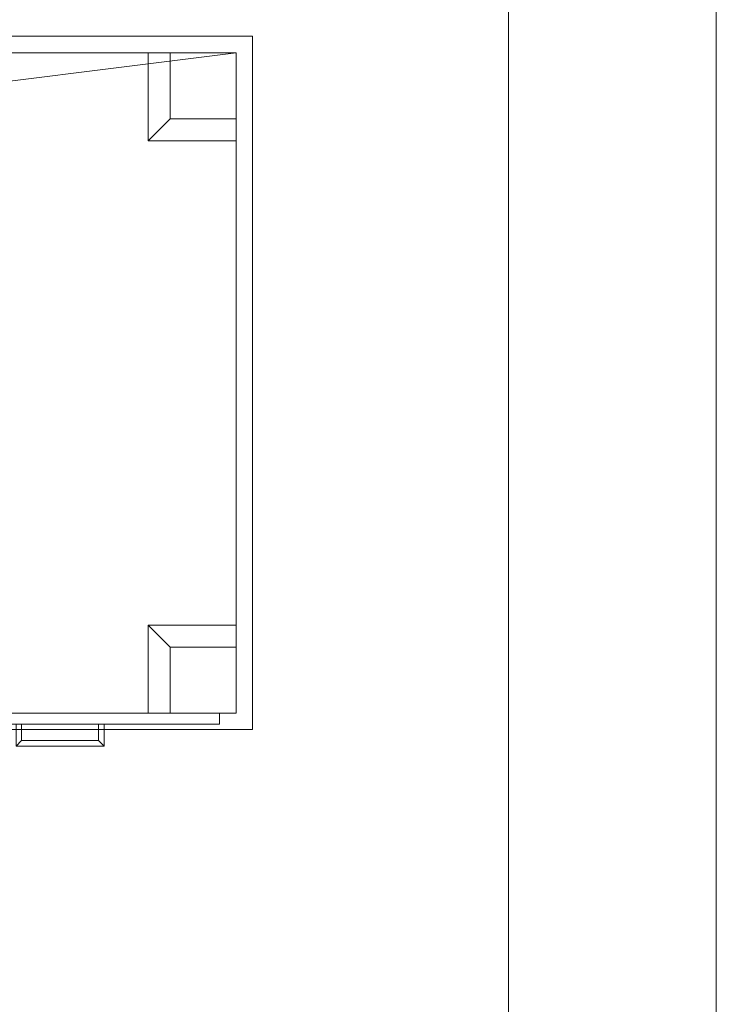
# Model space of a CAD drawing. Header units: inches. Extents: x -774 to 289, y -440 to 407.
# Tile 193 of 256: x 73 to 105, y 57 to 101. Entities that reach past the tile are written whole.
import ezdxf

# ---------------------------------------------------------------- set-up
doc = ezdxf.new("R2010")
doc.units = ezdxf.units.IN
doc.header["$MEASUREMENT"] = 0
for name, color, linetype, lineweight in [('A-FLOR', 192, 'Continuous', 13), ('A-ROOF', 132, 'Continuous', 13), ('I-FURN', 30, 'Continuous', 9)]:
    doc.layers.add(name, color=color, linetype=linetype, lineweight=lineweight)

# ---------------------------------------------------------------- blocks, each defined once
blk = doc.blocks.new('Desk - 60_ x 30_-131610-_3D_')
at = {"layer": 'I-FURN'}
mesh = blk.add_polyface(dxfattribs=at)
corners = [(6, 30.5, 12), (6.25, 30.5, 12), (6.25, 31.25, 12), (6, 31.5, 12)]
mesh.append_faces([[corners[k] for k in face] for face in [(0, 1, 2, 3)]])
mesh = blk.add_polyface(dxfattribs=at)
corners = [(6, 30.5, 11.5), (6, 30.5, 12), (6, 31.5, 12), (6, 31.5, 11.5)]
mesh.append_faces([[corners[k] for k in face] for face in [(3, 0, 1, 2)]])
mesh = blk.add_polyface(dxfattribs=at)
corners = [(6.25, 30.5, 11.5), (6, 30.5, 11.5), (6, 31.5, 11.5), (6.25, 31.25, 11.5)]
mesh.append_faces([[corners[k] for k in face] for face in [(3, 0, 1, 2)]])
mesh = blk.add_polyface(dxfattribs=at)
corners = [(6, 30.5, 16.75), (6.25, 30.5, 16.75), (6.25, 31.25, 16.75), (6, 31.5, 16.75)]
mesh.append_faces([[corners[k] for k in face] for face in [(0, 1, 2, 3)]])
mesh = blk.add_polyface(dxfattribs=at)
corners = [(6, 30.5, 16.25), (6, 30.5, 16.75), (6, 31.5, 16.75), (6, 31.5, 16.25)]
mesh.append_faces([[corners[k] for k in face] for face in [(0, 1, 2, 3)]])
mesh = blk.add_polyface(dxfattribs=at)
corners = [(6.25, 30.5, 16.25), (6, 30.5, 16.25), (6, 31.5, 16.25), (6.25, 31.25, 16.25)]
mesh.append_faces([[corners[k] for k in face] for face in [(3, 0, 1, 2)]])
mesh = blk.add_polyface(dxfattribs=at)
corners = [(6, 30.5, 21.5), (6.25, 30.5, 21.5), (6.25, 31.25, 21.5), (6, 31.5, 21.5)]
mesh.append_faces([[corners[k] for k in face] for face in [(0, 1, 2, 3)]])
mesh = blk.add_polyface(dxfattribs=at)
corners = [(6, 30.5, 21), (6, 30.5, 21.5), (6, 31.5, 21.5), (6, 31.5, 21)]
mesh.append_faces([[corners[k] for k in face] for face in [(0, 1, 2, 3)]])
mesh = blk.add_polyface(dxfattribs=at)
corners = [(6.25, 30.5, 21), (6, 30.5, 21), (6, 31.5, 21), (6.25, 31.25, 21)]
mesh.append_faces([[corners[k] for k in face] for face in [(3, 0, 1, 2)]])
mesh = blk.add_polyface(dxfattribs=at)
corners = [(6, 30.5, 26.25), (6.25, 30.5, 26.25), (6.25, 31.25, 26.25), (6, 31.5, 26.25)]
mesh.append_faces([[corners[k] for k in face] for face in [(0, 1, 2, 3)]])
mesh = blk.add_polyface(dxfattribs=at)
corners = [(6, 30.5, 25.75), (6, 30.5, 26.25), (6, 31.5, 26.25), (6, 31.5, 25.75)]
mesh.append_faces([[corners[k] for k in face] for face in [(0, 1, 2, 3)]])
mesh = blk.add_polyface(dxfattribs=at)
corners = [(6.25, 30.5, 25.75), (6, 30.5, 25.75), (6, 31.5, 25.75), (6.25, 31.25, 25.75)]
mesh.append_faces([[corners[k] for k in face] for face in [(3, 0, 1, 2)]])
mesh = blk.add_polyface(dxfattribs=at)
corners = [(6, 31.5, 12), (6.25, 31.25, 12), (9.75, 31.25, 12), (10, 31.5, 12)]
mesh.append_faces([[corners[k] for k in face] for face in [(3, 0, 1, 2)]])
mesh = blk.add_polyface(dxfattribs=at)
corners = [(6, 31.5, 11.5), (6, 31.5, 12), (10, 31.5, 12), (10, 31.5, 11.5)]
mesh.append_faces([[corners[k] for k in face] for face in [(3, 0, 1, 2)]])
mesh = blk.add_polyface(dxfattribs=at)
corners = [(6.25, 31.25, 11.5), (6, 31.5, 11.5), (10, 31.5, 11.5), (9.75, 31.25, 11.5)]
mesh.append_faces([[corners[k] for k in face] for face in [(0, 1, 2, 3)]])
mesh = blk.add_polyface(dxfattribs=at)
corners = [(6, 31.5, 16.75), (6.25, 31.25, 16.75), (9.75, 31.25, 16.75), (10, 31.5, 16.75)]
mesh.append_faces([[corners[k] for k in face] for face in [(3, 0, 1, 2)]])
mesh = blk.add_polyface(dxfattribs=at)
corners = [(6, 31.5, 16.25), (6, 31.5, 16.75), (10, 31.5, 16.75), (10, 31.5, 16.25)]
mesh.append_faces([[corners[k] for k in face] for face in [(3, 0, 1, 2)]])
mesh = blk.add_polyface(dxfattribs=at)
corners = [(6.25, 31.25, 16.25), (6, 31.5, 16.25), (10, 31.5, 16.25), (9.75, 31.25, 16.25)]
mesh.append_faces([[corners[k] for k in face] for face in [(0, 1, 2, 3)]])
mesh = blk.add_polyface(dxfattribs=at)
corners = [(6, 31.5, 21.5), (6.25, 31.25, 21.5), (9.75, 31.25, 21.5), (10, 31.5, 21.5)]
mesh.append_faces([[corners[k] for k in face] for face in [(3, 0, 1, 2)]])
mesh = blk.add_polyface(dxfattribs=at)
corners = [(6, 31.5, 21), (6, 31.5, 21.5), (10, 31.5, 21.5), (10, 31.5, 21)]
mesh.append_faces([[corners[k] for k in face] for face in [(3, 0, 1, 2)]])
mesh = blk.add_polyface(dxfattribs=at)
corners = [(6.25, 31.25, 21), (6, 31.5, 21), (10, 31.5, 21), (9.75, 31.25, 21)]
mesh.append_faces([[corners[k] for k in face] for face in [(0, 1, 2, 3)]])
mesh = blk.add_polyface(dxfattribs=at)
corners = [(6, 31.5, 26.25), (6.25, 31.25, 26.25), (9.75, 31.25, 26.25), (10, 31.5, 26.25)]
mesh.append_faces([[corners[k] for k in face] for face in [(3, 0, 1, 2)]])
mesh = blk.add_polyface(dxfattribs=at)
corners = [(6, 31.5, 25.75), (6, 31.5, 26.25), (10, 31.5, 26.25), (10, 31.5, 25.75)]
mesh.append_faces([[corners[k] for k in face] for face in [(0, 1, 2, 3)]])
mesh = blk.add_polyface(dxfattribs=at)
corners = [(6.25, 31.25, 25.75), (6, 31.5, 25.75), (10, 31.5, 25.75), (9.75, 31.25, 25.75)]
mesh.append_faces([[corners[k] for k in face] for face in [(0, 1, 2, 3)]])
mesh = blk.add_polyface(dxfattribs=at)
corners = [(10, 31.5, 12), (9.75, 31.25, 12), (9.75, 30.5, 12), (10, 30.5, 12)]
mesh.append_faces([[corners[k] for k in face] for face in [(3, 0, 1, 2)]])
mesh = blk.add_polyface(dxfattribs=at)
corners = [(9.75, 31.25, 11.5), (10, 31.5, 11.5), (10, 30.5, 11.5), (9.75, 30.5, 11.5)]
mesh.append_faces([[corners[k] for k in face] for face in [(0, 1, 2, 3)]])
mesh = blk.add_polyface(dxfattribs=at)
corners = [(10, 31.5, 16.75), (9.75, 31.25, 16.75), (9.75, 30.5, 16.75), (10, 30.5, 16.75)]
mesh.append_faces([[corners[k] for k in face] for face in [(3, 0, 1, 2)]])
mesh = blk.add_polyface(dxfattribs=at)
corners = [(9.75, 31.25, 16.25), (10, 31.5, 16.25), (10, 30.5, 16.25), (9.75, 30.5, 16.25)]
mesh.append_faces([[corners[k] for k in face] for face in [(0, 1, 2, 3)]])
mesh = blk.add_polyface(dxfattribs=at)
corners = [(10, 31.5, 21.5), (9.75, 31.25, 21.5), (9.75, 30.5, 21.5), (10, 30.5, 21.5)]
mesh.append_faces([[corners[k] for k in face] for face in [(3, 0, 1, 2)]])
mesh = blk.add_polyface(dxfattribs=at)
corners = [(9.75, 31.25, 21), (10, 31.5, 21), (10, 30.5, 21), (9.75, 30.5, 21)]
mesh.append_faces([[corners[k] for k in face] for face in [(0, 1, 2, 3)]])
mesh = blk.add_polyface(dxfattribs=at)
corners = [(10, 31.5, 26.25), (9.75, 31.25, 26.25), (9.75, 30.5, 26.25), (10, 30.5, 26.25)]
mesh.append_faces([[corners[k] for k in face] for face in [(3, 0, 1, 2)]])
mesh = blk.add_polyface(dxfattribs=at)
corners = [(9.75, 31.25, 25.75), (10, 31.5, 25.75), (10, 30.5, 25.75), (9.75, 30.5, 25.75)]
mesh.append_faces([[corners[k] for k in face] for face in [(0, 1, 2, 3)]])
mesh = blk.add_polyface(dxfattribs=at)
corners = [(6.25, 30.5, 12), (6.25, 30.5, 11.5), (6.25, 31.25, 11.5), (6.25, 31.25, 12)]
mesh.append_faces([[corners[k] for k in face] for face in [(0, 1, 2, 3)]])
mesh = blk.add_polyface(dxfattribs=at)
corners = [(6.25, 30.5, 16.75), (6.25, 30.5, 16.25), (6.25, 31.25, 16.25), (6.25, 31.25, 16.75)]
mesh.append_faces([[corners[k] for k in face] for face in [(0, 1, 2, 3)]])
mesh = blk.add_polyface(dxfattribs=at)
corners = [(6.25, 30.5, 21.5), (6.25, 30.5, 21), (6.25, 31.25, 21), (6.25, 31.25, 21.5)]
mesh.append_faces([[corners[k] for k in face] for face in [(0, 1, 2, 3)]])
mesh = blk.add_polyface(dxfattribs=at)
corners = [(6.25, 30.5, 26.25), (6.25, 30.5, 25.75), (6.25, 31.25, 25.75), (6.25, 31.25, 26.25)]
mesh.append_faces([[corners[k] for k in face] for face in [(0, 1, 2, 3)]])
mesh = blk.add_polyface(dxfattribs=at)
corners = [(6.25, 31.25, 12), (6.25, 31.25, 11.5), (9.75, 31.25, 11.5), (9.75, 31.25, 12)]
mesh.append_faces([[corners[k] for k in face] for face in [(0, 1, 2, 3)]])
mesh = blk.add_polyface(dxfattribs=at)
corners = [(6.25, 31.25, 16.75), (6.25, 31.25, 16.25), (9.75, 31.25, 16.25), (9.75, 31.25, 16.75)]
mesh.append_faces([[corners[k] for k in face] for face in [(0, 1, 2, 3)]])
mesh = blk.add_polyface(dxfattribs=at)
corners = [(6.25, 31.25, 21.5), (6.25, 31.25, 21), (9.75, 31.25, 21), (9.75, 31.25, 21.5)]
mesh.append_faces([[corners[k] for k in face] for face in [(0, 1, 2, 3)]])
mesh = blk.add_polyface(dxfattribs=at)
corners = [(6.25, 31.25, 26.25), (6.25, 31.25, 25.75), (9.75, 31.25, 25.75), (9.75, 31.25, 26.25)]
mesh.append_faces([[corners[k] for k in face] for face in [(0, 1, 2, 3)]])
mesh = blk.add_polyface(dxfattribs=at)
corners = [(9.75, 31.25, 12), (9.75, 31.25, 11.5), (9.75, 30.5, 11.5), (9.75, 30.5, 12)]
mesh.append_faces([[corners[k] for k in face] for face in [(3, 0, 1, 2)]])
mesh = blk.add_polyface(dxfattribs=at)
corners = [(9.75, 31.25, 16.75), (9.75, 31.25, 16.25), (9.75, 30.5, 16.25), (9.75, 30.5, 16.75)]
mesh.append_faces([[corners[k] for k in face] for face in [(0, 1, 2, 3)]])
mesh = blk.add_polyface(dxfattribs=at)
corners = [(9.75, 31.25, 21.5), (9.75, 31.25, 21), (9.75, 30.5, 21), (9.75, 30.5, 21.5)]
mesh.append_faces([[corners[k] for k in face] for face in [(0, 1, 2, 3)]])
mesh = blk.add_polyface(dxfattribs=at)
corners = [(9.75, 31.25, 26.25), (9.75, 31.25, 25.75), (9.75, 30.5, 25.75), (9.75, 30.5, 26.25)]
mesh.append_faces([[corners[k] for k in face] for face in [(0, 1, 2, 3)]])
mesh = blk.add_polyface(dxfattribs=at)
corners = [(60.75, 30.75, 30), (-0.75, 30.75, 30), (-0.75, -0.75, 30), (60.75, -0.75, 30)]
mesh.append_faces([[corners[k] for k in face] for face in [(3, 0, 1, 2)]])
mesh = blk.add_polyface(dxfattribs=at)
corners = [(60.75, 30.75, 28.5), (60.75, -0.75, 28.5), (-0.75, -0.75, 28.5), (-0.75, 30.75, 28.5)]
mesh.append_faces([[corners[k] for k in face] for face in [(2, 3, 0, 1)]])
mesh = blk.add_polyface(dxfattribs=at)
corners = [(-0.75, 30.75, 30), (60.75, 30.75, 30), (60.75, 30.75, 28.5), (-0.75, 30.75, 28.5)]
mesh.append_faces([[corners[k] for k in face] for face in [(0, 1, 2, 3)]])
mesh = blk.add_polyface(dxfattribs=at)
corners = [(-0.75, -0.75, 30), (-0.75, 30.75, 30), (-0.75, 30.75, 28.5), (-0.75, -0.75, 28.5)]
mesh.append_faces([[corners[k] for k in face] for face in [(0, 1, 2, 3)]])
mesh = blk.add_polyface(dxfattribs=at)
corners = [(15.25, 30.5, 27.75), (15.25, 30.5, 23.75), (0.75, 30.5, 23.75), (0.75, 30.5, 27.75), (0.75, 30.5, 13.5), (15.25, 30.5, 13.5), (15.25, 30.5, 6.75), (0.75, 30.5, 6.75), (0.75, 30.5, 23), (15.25, 30.5, 23), (15.25, 30.5, 19), (0.75, 30.5, 19), (0.75, 30.5, 18.25), (15.25, 30.5, 18.25), (15.25, 30.5, 14.25), (0.75, 30.5, 14.25)]
mesh.append_faces([[corners[k] for k in face] for face in [(2, 3, 0, 1), (6, 7, 4, 5), (11, 8, 9, 10), (15, 12, 13, 14)]])
mesh = blk.add_polyface(dxfattribs=at)
corners = [(0.75, 30, 27.75), (15.25, 30, 27.75), (15.25, 30.5, 27.75), (0.75, 30.5, 27.75)]
mesh.append_faces([[corners[k] for k in face] for face in [(3, 0, 1, 2)]])
mesh = blk.add_polyface(dxfattribs=at)
corners = [(0.75, 30, 23.75), (0.75, 30, 27.75), (0.75, 30.5, 27.75), (0.75, 30.5, 23.75)]
mesh.append_faces([[corners[k] for k in face] for face in [(0, 1, 2, 3)]])
mesh = blk.add_polyface(dxfattribs=at)
corners = [(15.25, 30, 23.75), (0.75, 30, 23.75), (0.75, 30.5, 23.75), (15.25, 30.5, 23.75)]
mesh.append_faces([[corners[k] for k in face] for face in [(3, 0, 1, 2)]])
mesh = blk.add_polyface(dxfattribs=at)
corners = [(0.75, 30, 6.75), (0.75, 30, 13.5), (0.75, 30.5, 13.5), (0.75, 30.5, 6.75)]
mesh.append_faces([[corners[k] for k in face] for face in [(0, 1, 2, 3)]])
mesh = blk.add_polyface(dxfattribs=at)
corners = [(15.25, 30, 6.75), (0.75, 30, 6.75), (0.75, 30.5, 6.75), (15.25, 30.5, 6.75)]
mesh.append_faces([[corners[k] for k in face] for face in [(3, 0, 1, 2)]])
mesh = blk.add_polyface(dxfattribs=at)
corners = [(0.75, 30, 13.5), (15.25, 30, 13.5), (15.25, 30.5, 13.5), (0.75, 30.5, 13.5)]
mesh.append_faces([[corners[k] for k in face] for face in [(3, 0, 1, 2)]])
mesh = blk.add_polyface(dxfattribs=at)
corners = [(0.75, 30, 19), (0.75, 30, 23), (0.75, 30.5, 23), (0.75, 30.5, 19)]
mesh.append_faces([[corners[k] for k in face] for face in [(0, 1, 2, 3)]])
mesh = blk.add_polyface(dxfattribs=at)
corners = [(15.25, 30, 19), (0.75, 30, 19), (0.75, 30.5, 19), (15.25, 30.5, 19)]
mesh.append_faces([[corners[k] for k in face] for face in [(3, 0, 1, 2)]])
mesh = blk.add_polyface(dxfattribs=at)
corners = [(0.75, 30, 23), (15.25, 30, 23), (15.25, 30.5, 23), (0.75, 30.5, 23)]
mesh.append_faces([[corners[k] for k in face] for face in [(3, 0, 1, 2)]])
mesh = blk.add_polyface(dxfattribs=at)
corners = [(0.75, 30, 14.25), (0.75, 30, 18.25), (0.75, 30.5, 18.25), (0.75, 30.5, 14.25)]
mesh.append_faces([[corners[k] for k in face] for face in [(0, 1, 2, 3)]])
mesh = blk.add_polyface(dxfattribs=at)
corners = [(15.25, 30, 14.25), (0.75, 30, 14.25), (0.75, 30.5, 14.25), (15.25, 30.5, 14.25)]
mesh.append_faces([[corners[k] for k in face] for face in [(3, 0, 1, 2)]])
mesh = blk.add_polyface(dxfattribs=at)
corners = [(0.75, 30, 18.25), (15.25, 30, 18.25), (15.25, 30.5, 18.25), (0.75, 30.5, 18.25)]
mesh.append_faces([[corners[k] for k in face] for face in [(3, 0, 1, 2)]])
mesh = blk.add_polyface(dxfattribs=at)
corners = [(6.25, 30.5, 12), (6, 30.5, 12), (6, 30.5, 11.5), (6.25, 30.5, 11.5), (6.25, 30.5, 16.75), (6, 30.5, 16.75), (6, 30.5, 16.25), (6.25, 30.5, 16.25), (6.25, 30.5, 21.5), (6, 30.5, 21.5), (6, 30.5, 21), (6.25, 30.5, 21), (6.25, 30.5, 26.25), (6, 30.5, 26.25), (6, 30.5, 25.75), (6.25, 30.5, 25.75)]
mesh.append_faces([[corners[k] for k in face] for face in [(2, 3, 0, 1), (5, 6, 7, 4), (9, 10, 11, 8), (14, 15, 12, 13)]])
mesh = blk.add_polyface(dxfattribs=at)
corners = [(9.75, 30.5, 12), (9.75, 30.5, 11.5), (10, 30.5, 11.5), (10, 30.5, 12), (9.75, 30.5, 16.75), (9.75, 30.5, 16.25), (10, 30.5, 16.25), (10, 30.5, 16.75), (9.75, 30.5, 21.5), (9.75, 30.5, 21), (10, 30.5, 21), (10, 30.5, 21.5), (9.75, 30.5, 26.25), (9.75, 30.5, 25.75), (10, 30.5, 25.75), (10, 30.5, 26.25)]
mesh.append_faces([[corners[k] for k in face] for face in [(2, 3, 0, 1), (7, 4, 5, 6), (11, 8, 9, 10), (14, 15, 12, 13)]])
mesh = blk.add_polyface(dxfattribs=at)
corners = [(4, 30, 6), (0, 30, 6), (0, 26, 6), (4, 26, 6)]
mesh.append_faces([[corners[k] for k in face] for face in [(3, 0, 1, 2)]])
mesh = blk.add_polyface(dxfattribs=at)
corners = [(3, 30), (3, 27), (0, 27), (0, 30)]
mesh.append_faces([[corners[k] for k in face] for face in [(0, 1, 2, 3)]])
mesh = blk.add_polyface(dxfattribs=at)
corners = [(3, 30), (0, 30), (0, 30, 6), (4, 30, 6)]
mesh.append_faces([[corners[k] for k in face] for face in [(2, 3, 0, 1)]])
mesh = blk.add_polyface(dxfattribs=at)
corners = [(0, 30), (0, 27), (0, 26, 6), (0, 30, 6)]
mesh.append_faces([[corners[k] for k in face] for face in [(3, 0, 1, 2)]])
mesh = blk.add_polyface(dxfattribs=at)
corners = [(16, 30, 28.5), (0, 30, 28.5), (0, 0, 28.5), (60, 0, 28.5), (60, 30, 28.5), (44, 30, 28.5), (44, 2, 28.5), (16, 2, 28.5)]
mesh.append_faces([[corners[k] for k in face] for face in [(3, 6, 7, 2)]], dxfattribs={"vtx0": -1, "vtx2": -1})
mesh.append_faces([[corners[k] for k in face] for face in [(4, 5, 6, 3)]], dxfattribs={"vtx2": -1})
mesh.append_faces([[corners[k] for k in face] for face in [(7, 0, 1, 2)]], dxfattribs={"vtx3": -1})
mesh = blk.add_polyface(dxfattribs=at)
corners = [(16, 30, 6), (16, 2, 6), (44, 2, 6), (44, 30, 6), (60, 30, 6), (60, 0, 6), (0, 0, 6), (0, 30, 6)]
mesh.append_faces([[corners[k] for k in face] for face in [(6, 1, 2, 5)]], dxfattribs={"vtx0": -1, "vtx2": -1})
mesh.append_faces([[corners[k] for k in face] for face in [(7, 0, 1, 6)]], dxfattribs={"vtx2": -1})
mesh.append_faces([[corners[k] for k in face] for face in [(2, 3, 4, 5)]], dxfattribs={"vtx3": -1})
mesh = blk.add_polyface(dxfattribs=at)
corners = [(0, 30, 28.5), (16, 30, 28.5), (16, 30, 6), (0, 30, 6)]
mesh.append_faces([[corners[k] for k in face] for face in [(0, 1, 2, 3)]])
mesh = blk.add_polyface(dxfattribs=at)
corners = [(0, 0, 28.5), (0, 30, 28.5), (0, 30, 6), (0, 0, 6)]
mesh.append_faces([[corners[k] for k in face] for face in [(0, 1, 2, 3)]])
mesh = blk.add_polyface(dxfattribs=at)
corners = [(15.25, 30, 27.75), (0.75, 30, 27.75), (0.75, 30, 23.75), (15.25, 30, 23.75), (0.75, 30, 13.5), (0.75, 30, 6.75), (15.25, 30, 6.75), (15.25, 30, 13.5), (0.75, 30, 23), (0.75, 30, 19), (15.25, 30, 19), (15.25, 30, 23), (0.75, 30, 18.25), (0.75, 30, 14.25), (15.25, 30, 14.25), (15.25, 30, 18.25)]
mesh.append_faces([[corners[k] for k in face] for face in [(3, 0, 1, 2), (5, 6, 7, 4), (10, 11, 8, 9), (14, 15, 12, 13)]])
mesh = blk.add_polyface(dxfattribs=at)
corners = [(3, 27), (3, 30), (4, 30, 6), (4, 26, 6)]
mesh.append_faces([[corners[k] for k in face] for face in [(2, 3, 0, 1)]])
mesh = blk.add_polyface(dxfattribs=at)
corners = [(0, 27), (3, 27), (4, 26, 6), (0, 26, 6)]
mesh.append_faces([[corners[k] for k in face] for face in [(3, 0, 1, 2)]])
mesh = blk.add_polyface(dxfattribs=at)
corners = [(4, 0, 6), (4, 4, 6), (0, 4, 6), (0, 0, 6)]
mesh.append_faces([[corners[k] for k in face] for face in [(3, 0, 1, 2)]])
mesh = blk.add_polyface(dxfattribs=at)
corners = [(3, 3), (0, 3), (0, 4, 6), (4, 4, 6)]
mesh.append_faces([[corners[k] for k in face] for face in [(2, 3, 0, 1)]])
mesh = blk.add_polyface(dxfattribs=at)
corners = [(0, 3), (0, 0), (0, 0, 6), (0, 4, 6)]
mesh.append_faces([[corners[k] for k in face] for face in [(2, 3, 0, 1)]])
mesh = blk.add_polyface(dxfattribs=at)
corners = [(3, 0), (3, 3), (4, 4, 6), (4, 0, 6)]
mesh.append_faces([[corners[k] for k in face] for face in [(3, 0, 1, 2)]])
mesh = blk.add_polyface(dxfattribs=at)
corners = [(3, 0), (0, 0), (0, 3), (3, 3)]
mesh.append_faces([[corners[k] for k in face] for face in [(0, 1, 2, 3)]])
mesh = blk.add_polyface(dxfattribs=at)
corners = [(0, 0), (3, 0), (4, 0, 6), (0, 0, 6)]
mesh.append_faces([[corners[k] for k in face] for face in [(3, 0, 1, 2)]])
mesh = blk.add_polyface(dxfattribs=at)
corners = [(60, 0, 28.5), (0, 0, 28.5), (0, 0, 6), (60, 0, 6)]
mesh.append_faces([[corners[k] for k in face] for face in [(0, 1, 2, 3)]])
mesh = blk.add_polyface(dxfattribs=at)
corners = [(60.75, -0.75, 30), (-0.75, -0.75, 30), (-0.75, -0.75, 28.5), (60.75, -0.75, 28.5)]
mesh.append_faces([[corners[k] for k in face] for face in [(0, 1, 2, 3)]])

msp = doc.modelspace()

# ---------------------------------------------------------------- block references
at = {"layer": 'I-FURN', "rotation": 180}
msp.add_blockref('Desk - 60_ x 30_-131610-_3D_', (82.445, 99.904, 120), dxfattribs=at)

# ---------------------------------------------------------------- meshes
at = {"layer": 'A-FLOR'}
mesh = msp.add_polyface(dxfattribs=at)
corners = [(135.445, 302.644, -12), (135.445, -125.356, -12), (-160.555, -125.356, -12), (-160.555, 302.644, -12)]
mesh.append_faces([[corners[k] for k in face] for face in [(2, 3, 0, 1)]])
mesh = msp.add_polyface(dxfattribs=at)
corners = [(135.445, 302.644), (-160.555, 302.644), (-160.555, -125.356), (135.445, -125.356)]
mesh.append_faces([[corners[k] for k in face] for face in [(2, 3, 0, 1)]])
mesh = msp.add_polyface(dxfattribs=at)
corners = [(127.445, 294.644, 109.25), (127.445, -117.356, 109.25), (-152.555, -117.356, 109.25), (-152.555, -13.356, 109.25), (-104.555, -13.356, 109.25), (-104.555, 173.644, 109.25), (-152.555, 173.644, 109.25), (-152.555, 294.644, 109.25)]
mesh.append_faces([[corners[k] for k in face] for face in [(4, 1, 2, 3)]], dxfattribs={"vtx0": -1})
mesh.append_faces([[corners[k] for k in face] for face in [(1, 4, 5)]], dxfattribs={"vtx0": -1, "vtx2": -1})
mesh.append_faces([[corners[k] for k in face] for face in [(5, 7, 0, 1)]], dxfattribs={"vtx0": -1, "vtx3": -1})
mesh.append_faces([[corners[k] for k in face] for face in [(6, 7, 5)]], dxfattribs={"vtx1": -1})
mesh = msp.add_polyface(dxfattribs=at)
corners = [(127.445, -117.356, 120), (127.445, 294.644, 120), (-152.555, 294.644, 120), (-152.555, 173.644, 120), (-104.555, 173.644, 120), (-104.555, -13.356, 120), (-152.555, -13.356, 120), (-152.555, -117.356, 120)]
mesh.append_faces([[corners[k] for k in face] for face in [(5, 0, 4)]], dxfattribs={"vtx0": -1, "vtx1": -1})
mesh.append_faces([[corners[k] for k in face] for face in [(7, 0, 5, 6)]], dxfattribs={"vtx1": -1})
mesh.append_faces([[corners[k] for k in face] for face in [(1, 2, 4, 0)]], dxfattribs={"vtx1": -1, "vtx2": -1})
mesh.append_faces([[corners[k] for k in face] for face in [(2, 3, 4)]], dxfattribs={"vtx2": -1})
at = {"layer": 'A-ROOF'}
mesh = msp.add_polyface(dxfattribs=at)
corners = [(-12.555, -137.356, 318.651), (69.914, -137.356, 277.416), (104.275, -137.356, 260.236), (104.275, 314.644, 260.236), (69.914, 314.644, 277.416), (-12.555, 314.644, 318.651)]
mesh.append_faces([[corners[k] for k in face] for face in [(5, 0, 1, 4)]], dxfattribs={"vtx2": -1})
mesh.append_faces([[corners[k] for k in face] for face in [(1, 2, 3, 4)]], dxfattribs={"vtx3": -1})
mesh = msp.add_polyface(dxfattribs=at)
corners = [(-12.555, -137.356, 305.234), (-12.555, 314.644, 305.234), (69.914, 314.644, 264), (94.828, 314.644, 251.543), (94.828, -137.356, 251.543), (69.914, -137.356, 264)]
mesh.append_faces([[corners[k] for k in face] for face in [(3, 4, 5, 2)]], dxfattribs={"vtx2": -1})
mesh.append_faces([[corners[k] for k in face] for face in [(5, 0, 1, 2)]], dxfattribs={"vtx3": -1})
mesh = msp.add_polyface(dxfattribs=at)
corners = [(147.445, 314.644, 120), (147.445, -137.356, 120), (94.828, -137.356, 251.543), (94.828, 314.644, 251.543)]
mesh.append_faces([[corners[k] for k in face] for face in [(0, 1, 2, 3)]])
mesh = msp.add_polyface(dxfattribs=at)
corners = [(147.445, -137.356, 152.311), (147.445, 314.644, 152.311), (104.275, 314.644, 260.236), (104.275, -137.356, 260.236)]
mesh.append_faces([[corners[k] for k in face] for face in [(3, 0, 1, 2)]])

doc.saveas('drawing.dxf')
